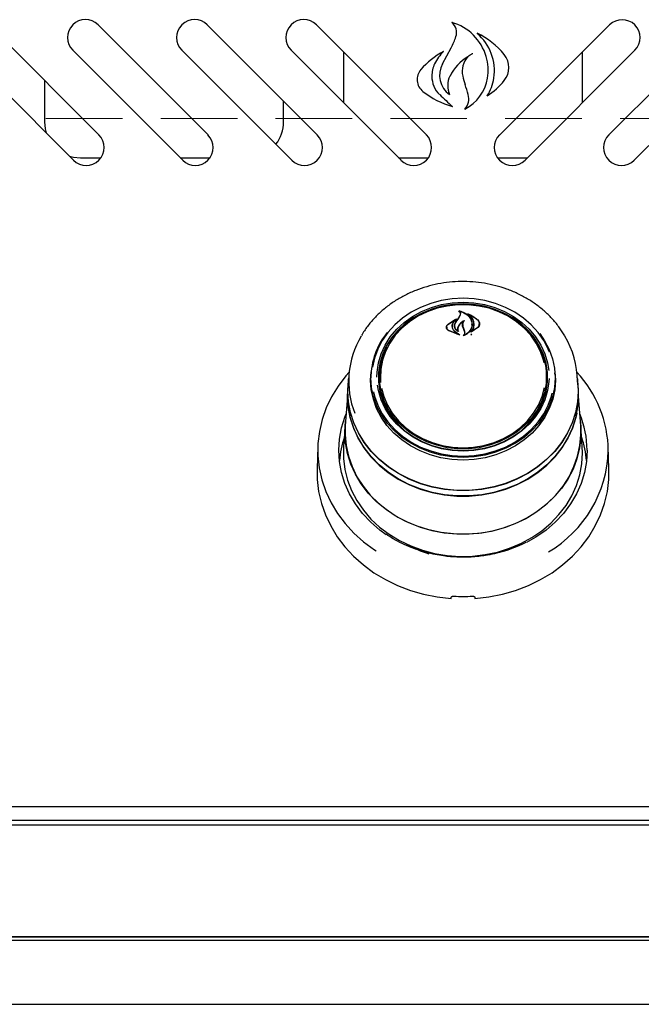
# Model space of a CAD drawing. Header units: inches. Extents: x 36 to 211, y 21 to 146.
# Tile 7 of 52: x 80.57 to 87.07, y 46.13 to 56.43. Entities that reach past the tile are written whole.
import ezdxf

# ---------------------------------------------------------------- set-up
doc = ezdxf.new("R2010")
doc.units = ezdxf.units.IN
doc.header["$LTSCALE"] = 16
doc.header["$MEASUREMENT"] = 0
doc.linetypes.add('HIDDEN', pattern=[0.075, 0.05, -0.025])
doc.layers.add('FORMAT', color=7, linetype='Continuous')

msp = doc.modelspace()

# ---------------------------------------------------------------- linework, layer by layer
at = {"color": 7, "linetype": 'Continuous', "lineweight": 25}
for p, q in [((81.396, 55.227), (80.247, 56.376)), ((82.537, 55.227), (81.388, 56.376)), ((83.678, 55.227), (82.529, 56.376)), ((84.819, 55.227), (83.67, 56.376)), ((85.585, 55.227), (86.734, 56.376)), ((86.726, 55.227), (87.875, 56.376)), ((84.987, 55.969), (85.078, 56.138)), ((79.982, 56.111), (81.131, 54.962)), ((81.123, 56.111), (82.272, 54.962)), ((82.264, 56.111), (83.413, 54.962)), ((83.405, 56.111), (84.554, 54.962)), ((83.952, 56.094), (83.952, 55.564)), ((86.999, 56.111), (85.85, 54.962)), ((86.452, 55.564), (86.452, 56.094)), ((88.14, 56.111), (86.991, 54.962)), ((80.827, 55.796), (80.827, 55.362)), ((83.327, 55.362), (83.327, 55.578)), ((81.202, 54.987), (81.417, 54.987)), ((82.247, 54.987), (82.558, 54.987)), ((84.529, 54.987), (84.84, 54.987)), ((85.564, 54.987), (85.874, 54.987)), ((85.112, 53.448), (85.202, 53.452)), ((85.163, 53.385), (85.163, 53.379)), ((85.176, 53.346), (85.176, 53.352)), ((85.202, 53.452), (85.268, 53.45)), ((85.259, 53.351), (85.259, 53.346)), ((85.044, 53.244), (85.136, 53.302)), ((85.045, 53.245), (85.123, 53.298)), ((85.124, 53.296), (85.096, 53.263)), ((85.124, 53.294), (85.124, 53.297)), ((85.125, 53.263), (85.158, 53.312)), ((85.156, 53.309), (85.173, 53.341)), ((85.158, 53.312), (85.175, 53.345)), ((85.372, 53.24), (85.372, 53.251)), ((85.031, 53.215), (85.031, 53.202)), ((85.167, 53.133), (85.052, 53.178)), ((85.158, 53.136), (85.053, 53.179)), ((85.088, 53.225), (85.088, 53.217)), ((85.115, 53.229), (85.115, 53.228)), ((85.115, 53.17), (85.159, 53.137)), ((85.116, 53.172), (85.168, 53.134)), ((85.147, 53.197), (85.147, 53.184)), ((85.151, 53.173), (85.151, 53.173)), ((85.207, 53.2), (85.198, 53.225)), ((85.199, 53.241), (85.199, 53.225)), ((85.209, 53.202), (85.2, 53.227)), ((85.219, 53.17), (85.207, 53.2)), ((85.221, 53.171), (85.209, 53.202)), ((85.221, 53.149), (85.221, 53.159)), ((85.357, 53.21), (85.288, 53.163)), ((85.294, 53.169), (85.294, 53.169)), ((85.295, 53.243), (85.295, 53.245)), ((85.355, 53.212), (85.295, 53.169)), ((85.287, 53.133), (85.294, 53.144)), ((84.236, 52.661), (84.242, 52.748)), ((84.241, 52.736), (84.239, 52.712)), ((84.33, 52.742), (84.328, 52.714)), ((86.075, 52.714), (86.073, 52.742)), ((86.164, 52.712), (86.163, 52.736)), ((84.009, 52.712), (84.001, 52.61)), ((84.327, 52.668), (84.328, 52.714)), ((86.085, 52.633), (86.086, 52.667)), ((86.402, 52.61), (86.395, 52.712)), ((83.999, 52.61), (83.995, 52.556)), ((83.999, 52.547), (84.001, 52.61)), ((86.408, 52.556), (86.404, 52.61)), ((86.41, 52.493), (86.408, 52.556)), ((83.993, 52.493), (83.971, 52.183)), ((86.432, 52.183), (86.41, 52.493)), ((83.969, 52.183), (83.954, 51.965)), ((86.449, 51.965), (86.434, 52.183)), ((83.684, 51.968), (83.676, 51.734)), ((86.452, 51.899), (86.449, 51.965)), ((86.727, 51.734), (86.719, 51.968)), ((85.172, 50.817), (85.172, 50.809)), ((85.231, 50.809), (85.231, 50.817)), ((104.952, 48.196), (65.452, 48.196)), ((65.49, 48.008), (104.914, 48.008)), ((101.973, 48.054), (68.431, 48.054)), ((65.49, 46.836), (104.914, 46.836)), ((101.827, 46.836), (68.577, 46.836)), ((101.827, 46.798), (68.577, 46.798)), ((66.327, 46.132), (104.077, 46.132))]:
    msp.add_line(p, q, dxfattribs=at)
at = {"color": 7, "linetype": 'Continuous', "lineweight": 25, "flags": 128}
for points in [[(80.827, 55.362), (80.834, 55.288), (80.844, 55.248)], [(81.089, 55.004), (81.129, 54.994), (81.202, 54.987)], [(85.202, 53.517), (85.087, 53.511), (84.974, 53.493), (84.864, 53.463), (84.759, 53.422), (84.66, 53.371), (84.57, 53.309), (84.488, 53.239), (84.417, 53.16), (84.358, 53.075), (84.311, 52.984), (84.276, 52.889), (84.256, 52.796)], [(84.302, 52.692), (84.304, 52.745), (84.318, 52.842), (84.346, 52.937), (84.388, 53.028), (84.442, 53.114), (84.509, 53.193), (84.586, 53.264), (84.673, 53.327), (84.768, 53.379), (84.871, 53.421), (84.978, 53.451), (85.089, 53.469), (85.202, 53.476)], [(85.202, 53.458), (85.091, 53.452), (84.982, 53.434), (84.876, 53.404), (84.775, 53.363), (84.681, 53.311), (84.595, 53.25), (84.519, 53.18), (84.454, 53.102), (84.4, 53.017), (84.359, 52.928), (84.332, 52.835), (84.318, 52.739), (84.318, 52.643), (84.332, 52.547), (84.359, 52.454), (84.4, 52.364), (84.454, 52.28), (84.519, 52.202), (84.595, 52.132), (84.681, 52.07), (84.775, 52.019), (84.876, 51.978), (84.982, 51.948), (85.091, 51.93), (85.202, 51.924), (85.313, 51.93), (85.422, 51.948), (85.528, 51.978), (85.628, 52.019), (85.722, 52.07), (85.808, 52.132), (85.884, 52.202), (85.95, 52.28), (86.003, 52.364), (86.044, 52.454), (86.072, 52.547), (86.086, 52.643), (86.086, 52.739), (86.072, 52.835), (86.044, 52.928), (86.003, 53.017), (85.95, 53.102), (85.884, 53.18), (85.808, 53.25), (85.722, 53.311), (85.628, 53.363), (85.528, 53.404), (85.422, 53.434), (85.313, 53.452), (85.202, 53.458)], [(85.167, 53.519), (85.202, 53.52), (85.246, 53.519)], [(86.105, 52.954), (86.093, 52.984), (86.046, 53.075), (85.986, 53.16), (85.915, 53.239), (85.834, 53.309), (85.743, 53.371), (85.645, 53.422), (85.54, 53.463), (85.43, 53.493), (85.317, 53.511), (85.202, 53.517)], [(85.202, 53.476), (85.314, 53.469), (85.425, 53.451), (85.533, 53.421), (85.635, 53.379), (85.73, 53.327), (85.818, 53.264), (85.895, 53.193), (85.961, 53.114), (86.016, 53.028), (86.057, 52.937), (86.085, 52.842), (86.098, 52.762)], [(86.05, 52.843), (86.044, 52.868), (86.012, 52.96), (85.968, 53.048), (85.91, 53.13), (85.841, 53.205), (85.762, 53.272), (85.673, 53.329), (85.577, 53.376), (85.474, 53.412), (85.367, 53.436), (85.257, 53.448), (85.146, 53.448), (85.037, 53.436), (84.93, 53.412), (84.827, 53.376), (84.731, 53.329), (84.642, 53.272), (84.562, 53.205), (84.493, 53.13), (84.436, 53.048), (84.391, 52.96), (84.36, 52.868), (84.342, 52.774), (84.338, 52.678), (84.341, 52.635)], [(86.004, 53.147), (86.054, 53.073), (86.102, 52.982), (86.136, 52.885), (86.157, 52.786), (86.164, 52.686), (86.157, 52.585), (86.136, 52.486), (86.102, 52.39), (86.054, 52.298), (85.994, 52.212), (85.922, 52.133), (85.84, 52.062), (85.749, 52), (85.649, 51.948), (85.543, 51.906), (85.432, 51.876), (85.318, 51.858), (85.202, 51.852), (85.086, 51.858), (84.971, 51.876), (84.86, 51.906), (84.754, 51.948), (84.655, 52), (84.563, 52.062), (84.481, 52.133), (84.409, 52.212), (84.349, 52.298), (84.302, 52.39), (84.267, 52.486), (84.246, 52.585), (84.239, 52.686), (84.239, 52.686)], [(85.986, 53.028), (86, 53.002), (86.039, 52.911), (86.064, 52.817), (86.074, 52.721), (86.071, 52.624), (86.053, 52.528), (86.021, 52.435), (85.976, 52.347), (85.918, 52.264), (85.848, 52.188), (85.768, 52.121), (85.678, 52.063), (85.581, 52.015), (85.477, 51.979), (85.369, 51.954), (85.258, 51.942), (85.146, 51.942), (85.035, 51.954), (84.927, 51.979), (84.823, 52.015), (84.725, 52.063), (84.636, 52.121), (84.555, 52.188), (84.486, 52.264), (84.428, 52.347), (84.382, 52.435), (84.351, 52.528), (84.333, 52.624), (84.329, 52.721), (84.34, 52.817), (84.365, 52.911), (84.403, 53.002), (84.405, 53.006)], [(84.011, 52.744), (83.978, 52.705), (83.897, 52.599), (83.828, 52.487), (83.772, 52.37), (83.729, 52.248), (83.701, 52.123), (83.686, 51.997), (83.685, 51.87), (83.699, 51.744), (83.726, 51.619), (83.768, 51.497), (83.822, 51.379), (83.89, 51.266), (83.97, 51.16), (84.061, 51.06), (84.163, 50.969), (84.275, 50.887), (84.293, 50.875)], [(86.162, 52.748), (86.167, 52.661), (86.16, 52.56), (86.139, 52.461), (86.104, 52.364), (86.056, 52.272), (85.996, 52.186), (85.924, 52.106), (85.842, 52.035), (85.75, 51.973), (85.65, 51.921), (85.544, 51.879), (85.433, 51.849), (85.318, 51.831), (85.202, 51.825), (85.085, 51.831), (84.971, 51.849), (84.859, 51.879), (84.753, 51.921), (84.653, 51.973), (84.562, 52.035), (84.479, 52.106), (84.407, 52.186), (84.347, 52.272), (84.299, 52.364), (84.265, 52.461), (84.243, 52.56), (84.236, 52.661), (84.236, 52.661)], [(83.997, 52.547), (84.004, 52.659), (84.006, 52.674)], [(86.398, 52.674), (86.399, 52.659), (86.407, 52.547), (86.399, 52.434), (86.378, 52.322), (86.343, 52.214), (86.295, 52.109), (86.234, 52.009), (86.161, 51.915), (86.076, 51.829), (85.982, 51.751), (85.878, 51.683), (85.766, 51.625), (85.648, 51.577), (85.524, 51.541), (85.397, 51.517), (85.267, 51.505), (85.137, 51.505), (85.007, 51.517), (84.879, 51.541), (84.756, 51.577), (84.637, 51.625), (84.526, 51.683), (84.422, 51.751), (84.327, 51.829), (84.243, 51.915), (84.169, 52.009), (84.108, 52.109), (84.06, 52.214), (84.025, 52.322), (84.004, 52.434), (83.997, 52.547), (83.997, 52.547)], [(86.101, 52.679), (86.1, 52.648), (86.085, 52.551), (86.057, 52.456), (86.016, 52.365), (85.961, 52.279), (85.895, 52.2), (85.818, 52.129), (85.73, 52.066), (85.635, 52.014), (85.533, 51.972), (85.425, 51.942), (85.314, 51.924), (85.202, 51.917), (85.089, 51.924), (84.978, 51.942), (84.871, 51.972), (84.768, 52.014), (84.673, 52.066), (84.586, 52.129), (84.509, 52.2), (84.442, 52.279), (84.388, 52.365), (84.346, 52.456), (84.318, 52.551), (84.308, 52.609)], [(83.995, 52.556), (83.993, 52.493), (84, 52.38), (84.021, 52.268), (84.056, 52.158), (84.105, 52.053), (84.166, 51.953), (84.24, 51.859), (84.324, 51.773), (84.419, 51.695), (84.524, 51.626), (84.636, 51.568), (84.754, 51.52), (84.878, 51.484), (85.006, 51.46), (85.136, 51.448), (85.267, 51.448), (85.397, 51.46), (85.525, 51.484), (85.649, 51.52), (85.768, 51.568), (85.88, 51.626), (85.984, 51.695), (86.079, 51.773), (86.164, 51.859), (86.237, 51.953), (86.299, 52.053), (86.347, 52.158), (86.382, 52.268), (86.403, 52.38), (86.41, 52.493)], [(86.402, 52.61), (86.404, 52.547), (86.397, 52.434), (86.376, 52.323), (86.341, 52.214), (86.293, 52.109), (86.232, 52.01), (86.159, 51.916), (86.075, 51.831), (85.98, 51.753), (85.877, 51.685), (85.765, 51.627), (85.647, 51.579), (85.523, 51.543), (85.396, 51.519), (85.267, 51.507), (85.137, 51.507), (85.007, 51.519), (84.88, 51.543), (84.757, 51.579), (84.638, 51.627), (84.527, 51.685), (84.423, 51.753), (84.329, 51.831), (84.244, 51.916), (84.171, 52.01), (84.11, 52.109), (84.062, 52.214), (84.027, 52.323), (84.006, 52.434), (83.999, 52.547)], [(84.265, 52.539), (84.276, 52.494), (84.311, 52.399), (84.358, 52.308), (84.417, 52.223), (84.488, 52.144), (84.57, 52.074), (84.66, 52.012), (84.759, 51.961), (84.864, 51.92), (84.974, 51.89), (85.087, 51.872), (85.202, 51.866), (85.317, 51.872), (85.43, 51.89), (85.54, 51.92), (85.645, 51.961), (85.743, 52.012), (85.834, 52.074), (85.915, 52.144), (85.986, 52.223), (86.046, 52.308), (86.093, 52.399), (86.127, 52.494), (86.135, 52.524)], [(84.35, 52.576), (84.374, 52.489), (84.412, 52.399), (84.463, 52.314), (84.526, 52.235), (84.601, 52.165), (84.685, 52.102), (84.778, 52.05), (84.878, 52.008), (84.983, 51.978), (85.091, 51.96), (85.202, 51.954)], [(85.202, 51.954), (85.312, 51.96), (85.421, 51.978), (85.526, 52.008), (85.626, 52.05), (85.718, 52.102), (85.803, 52.165), (85.877, 52.235), (85.94, 52.314), (85.992, 52.399), (86.03, 52.489), (86.054, 52.582)], [(86.39, 52.314), (86.38, 52.269), (86.345, 52.16), (86.297, 52.054), (86.235, 51.955), (86.162, 51.861), (86.078, 51.775), (85.983, 51.697), (85.879, 51.628), (85.767, 51.57), (85.648, 51.523), (85.524, 51.486), (85.397, 51.462), (85.267, 51.45), (85.136, 51.45), (85.007, 51.462), (84.879, 51.486), (84.755, 51.523), (84.637, 51.57), (84.525, 51.628), (84.421, 51.697), (84.326, 51.775), (84.241, 51.861), (84.168, 51.955), (84.107, 52.054), (84.059, 52.16), (84.024, 52.269), (84.002, 52.38), (83.995, 52.493), (83.996, 52.517)], [(84.4, 51.044), (84.334, 51.093), (84.237, 51.176), (84.152, 51.267), (84.078, 51.366), (84.016, 51.471), (83.968, 51.58), (83.933, 51.694), (83.911, 51.81), (83.904, 51.928), (83.911, 52.045), (83.933, 52.161), (83.968, 52.275), (83.98, 52.307)], [(83.967, 52.118), (83.974, 52.232), (83.976, 52.246)], [(86.428, 52.246), (86.435, 52.175), (86.435, 52.061), (86.421, 51.948), (86.393, 51.837), (86.352, 51.728), (86.297, 51.625), (86.231, 51.527), (86.152, 51.435), (86.063, 51.352), (85.964, 51.277), (85.857, 51.211), (85.742, 51.156), (85.621, 51.112), (85.495, 51.079), (85.366, 51.058), (85.235, 51.049), (85.103, 51.052), (84.973, 51.067), (84.845, 51.094), (84.722, 51.133), (84.603, 51.182), (84.492, 51.243), (84.389, 51.313), (84.295, 51.393), (84.211, 51.48), (84.138, 51.575), (84.077, 51.676), (84.029, 51.782), (83.995, 51.892), (83.974, 52.004), (83.967, 52.118), (83.967, 52.118)], [(83.971, 52.183), (83.97, 52.09), (83.98, 51.976), (84.004, 51.865), (84.042, 51.756), (84.093, 51.651), (84.157, 51.552), (84.232, 51.459), (84.319, 51.373), (84.415, 51.296), (84.52, 51.229), (84.633, 51.171), (84.753, 51.124), (84.877, 51.088), (85.006, 51.064), (85.136, 51.052), (85.267, 51.052), (85.398, 51.064), (85.526, 51.088), (85.651, 51.124), (85.77, 51.171), (85.883, 51.229), (85.988, 51.296), (86.085, 51.373), (86.171, 51.459), (86.247, 51.552), (86.31, 51.651), (86.361, 51.756), (86.399, 51.865), (86.423, 51.976), (86.434, 52.09), (86.432, 52.183)], [(83.954, 51.965), (83.954, 51.957), (83.954, 51.842), (83.968, 51.727), (83.996, 51.615), (84.038, 51.505), (84.093, 51.4), (84.16, 51.301), (84.239, 51.208), (84.33, 51.124), (84.43, 51.048), (84.539, 50.982), (84.655, 50.926), (84.778, 50.881), (84.905, 50.848), (85.036, 50.826), (85.168, 50.817), (85.301, 50.82), (85.433, 50.836), (85.563, 50.863), (85.688, 50.902), (85.807, 50.952), (85.92, 51.014), (86.025, 51.085), (86.12, 51.165), (86.205, 51.254), (86.279, 51.35), (86.34, 51.452), (86.389, 51.559), (86.424, 51.671), (86.445, 51.784), (86.452, 51.899), (86.452, 51.899)], [(86.499, 51.928), (86.492, 51.81), (86.471, 51.694), (86.436, 51.58), (86.387, 51.471), (86.325, 51.366), (86.252, 51.267), (86.166, 51.176), (86.07, 51.093), (85.964, 51.019), (85.865, 50.962)], [(83.676, 51.734), (83.678, 51.622), (83.693, 51.496), (83.721, 51.372), (83.764, 51.251), (83.819, 51.135), (83.887, 51.023), (83.967, 50.917), (84.058, 50.819), (84.16, 50.728), (84.271, 50.646), (84.391, 50.574), (84.518, 50.512), (84.652, 50.461), (84.79, 50.421), (84.932, 50.393), (85.077, 50.377)], [(85.327, 50.377), (85.471, 50.393), (85.614, 50.421), (85.752, 50.461), (85.885, 50.512), (86.013, 50.574), (86.132, 50.646), (86.243, 50.728), (86.345, 50.819), (86.436, 50.917), (86.516, 51.023), (86.584, 51.135), (86.64, 51.251), (86.682, 51.372), (86.711, 51.496), (86.726, 51.622), (86.727, 51.734)], [(85.793, 50.946), (85.701, 50.899), (85.623, 50.867)]]:
    msp.add_lwpolyline(points, dxfattribs=at)
at = {"color": 7, "linetype": 'Continuous', "lineweight": 25}
for centre, radius, start, end in [((81.255, 56.244), 0.188, 45, 225), ((82.396, 56.244), 0.188, 45, 225), ((83.537, 56.244), 0.188, 45, 225), ((84.937, 55.895), 0.529, 16.4506, 73.6994), ((84.991, 56.296), 0.143, 343.0027, 48.2634), ((86.866, 56.244), 0.187, 315, 135), ((84.553, 56.43), 0.601, 330.9269, 343.0027), ((85.017, 55.571), 0.791, 38.8329, 65.1356), ((85.015, 55.896), 0.515, 351.511, 49.5323), ((85.458, 55.287), 0.934, 119.5165, 138.2901), ((85.306, 55.782), 0.442, 134.109, 154.9723), ((85.5, 55.629), 0.483, 120.7515, 153.997), ((85.423, 55.89), 0.23, 137.8181, 192.3147), ((84.973, 55.905), 0.492, 350.0455, 16.4506), ((85.464, 55.93), 0.217, 321.1671, 38.8329), ((85.18, 55.841), 0.304, 154.9723, 180), ((85.208, 55.851), 0.251, 151.7561, 234.3386), ((84.878, 55.805), 0.156, 138.2901, 232.5625), ((85.148, 55.841), 0.272, 180, 225.5053), ((85.27, 55.741), 0.228, 153.997, 204.1902), ((85.901, 55.994), 0.719, 192.3147, 199.5692), ((85.008, 55.899), 0.457, 297.9379, 350.0455), ((83.945, 55.299), 1.356, 14.8691, 19.5692), ((85.068, 55.888), 0.462, 326.6923, 351.511), ((85.06, 56.256), 0.736, 302.3826, 321.1671), ((85.36, 56.435), 0.951, 232.5625, 253.6101), ((86.978, 57.703), 2.882, 225.5053, 229.1397), ((85.093, 55.604), 0.169, 319.8072, 14.8691), ((82.952, 55.362), 0.375, 321.6363, 0), ((81.263, 55.094), 0.188, 225, 45), ((82.404, 55.094), 0.187, 225, 45), ((83.545, 55.094), 0.187, 225, 45), ((84.686, 55.094), 0.188, 225, 45), ((85.717, 55.094), 0.188, 135, 315), ((86.858, 55.094), 0.188, 135, 315), ((92.787, 48.052), 9.267, 145.4389, 145.7917), ((85.003, 52.678), 0.764, 140.9174, 179.4321), ((84.921, 52.65), 0.914, 149.0279, 201.5954), ((85.47, 52.646), 0.927, 0.2413, 30.678), ((84.99, 52.667), 0.672, 156.8618, 182.9101), ((85.41, 52.666), 0.675, 0.0986, 23.0948), ((85.505, 51.914), 1.215, 0.3953, 43.0876), ((85.001, 52.671), 0.674, 180.1873, 206.7427), ((85.405, 52.67), 0.671, 333.2194, 3.8079), ((85.507, 51.926), 0.992, 0.1119, 22.5636), ((84.895, 51.742), 0.987, 161.02, 175.5498), ((85.509, 51.742), 0.987, 4.4502, 18.98), ((85.447, 51.961), 1.274, 300.6207, 358.2355), ((85.18, 51.957), 1.161, 240.5972, 253.2646), ((85.202, 52.159), 1.761, 266.8186, 273.1814)]:
    msp.add_arc(centre, radius, start, end, dxfattribs=at)
for centre, major_axis, start_param, end_param in [((84.89, 50.626), (1.547, 9.033), 4.689058, 4.69059), ((85.514, 50.626), (-1.547, 9.033), 1.592595, 1.594127)]:
    msp.add_ellipse(centre, major_axis=major_axis, ratio=0.024697, start_param=start_param, end_param=end_param, dxfattribs=at)
for points, knots in [([(85.109, 56.388), (85.109, 56.388), (85.108, 56.389), (85.102, 56.393), (85.094, 56.398), (85.088, 56.402), (85.086, 56.402), (85.086, 56.403), (85.086, 56.403), (85.086, 56.403)], [0, 0, 0, 0, 0.004815, 0.18395, 0.766169, 0.911196, 0.956101, 0.980992, 1, 1, 1, 1]), ([(85.389, 56.26), (85.389, 56.26), (85.381, 56.266), (85.368, 56.275), (85.355, 56.284), (85.35, 56.287), (85.349, 56.288), (85.349, 56.288), (85.349, 56.288), (85.349, 56.288)], [0, 0, 0, 0, 0.003834, 0.62461, 0.907049, 0.966234, 0.983452, 0.992783, 1, 1, 1, 1]), ([(84.998, 56.1), (84.998, 56.1), (84.998, 56.1), (84.998, 56.1), (84.997, 56.099), (84.993, 56.096), (84.98, 56.086), (84.968, 56.076), (84.96, 56.069), (84.96, 56.069)], [0, 0, 0, 0, 0.006716, 0.015378, 0.031451, 0.087429, 0.356269, 0.996271, 1, 1, 1, 1]), ([(85.252, 56.044), (85.252, 56.044), (85.252, 56.044), (85.253, 56.045), (85.254, 56.045), (85.258, 56.049), (85.27, 56.058), (85.285, 56.068), (85.298, 56.075), (85.303, 56.078), (85.304, 56.079), (85.304, 56.079)], [0, 0, 0, 0, 0.00613, 0.014062, 0.028507, 0.076583, 0.302443, 0.731819, 0.934256, 0.995747, 1, 1, 1, 1]), ([(85.046, 55.669), (85.046, 55.669), (85.05, 55.663), (85.055, 55.656), (85.06, 55.649), (85.061, 55.648), (85.062, 55.647), (85.062, 55.647), (85.062, 55.647)], [0, 0, 0, 0, 0.005133, 0.701856, 0.884522, 0.942216, 0.974167, 1, 1, 1, 1]), ([(85.454, 55.634), (85.454, 55.634), (85.454, 55.634), (85.454, 55.635), (85.455, 55.636), (85.46, 55.641), (85.467, 55.648), (85.474, 55.655), (85.476, 55.658), (85.476, 55.658)], [0, 0, 0, 0, 0.0157714, 0.0363508, 0.0732439, 0.191226, 0.6964944, 0.9953234, 1, 1, 1, 1]), ([(85.063, 55.54), (85.063, 55.54), (85.066, 55.538), (85.075, 55.533), (85.084, 55.528), (85.09, 55.524), (85.092, 55.524), (85.092, 55.523), (85.092, 55.523), (85.092, 55.523)], [0, 0, 0, 0, 0.004692, 0.340663, 0.81834, 0.929944, 0.965151, 0.984869, 1, 1, 1, 1]), ([(85.222, 55.495), (85.222, 55.495), (85.222, 55.495), (85.222, 55.495), (85.223, 55.496), (85.229, 55.501), (85.237, 55.508), (85.243, 55.514), (85.245, 55.517), (85.245, 55.517)], [0, 0, 0, 0, 0.014443, 0.033327, 0.067687, 0.181574, 0.692143, 0.995496, 1, 1, 1, 1]), ([(86.265, 53.125), (86.248, 53.153), (86.211, 53.212), (86.142, 53.296), (86.062, 53.376), (85.972, 53.449), (85.875, 53.513), (85.77, 53.569), (85.66, 53.615), (85.545, 53.65), (85.426, 53.676), (85.305, 53.69), (85.182, 53.694), (85.06, 53.687), (84.94, 53.669), (84.822, 53.64), (84.708, 53.601), (84.599, 53.552), (84.496, 53.494), (84.401, 53.426), (84.314, 53.351), (84.237, 53.268), (84.178, 53.192), (84.15, 53.143), (84.14, 53.126)], [0, 0, 0, 0, 0.041689, 0.088111, 0.134593, 0.181131, 0.227717, 0.274343, 0.321001, 0.367685, 0.414387, 0.461104, 0.507831, 0.554567, 0.601309, 0.648053, 0.694797, 0.741535, 0.788262, 0.834971, 0.881651, 0.928292, 0.974883, 1, 1, 1, 1]), ([(85.156, 53.382), (85.156, 53.382), (85.155, 53.382), (85.155, 53.382), (85.155, 53.383), (85.155, 53.383), (85.155, 53.383), (85.156, 53.383), (85.156, 53.383), (85.156, 53.383), (85.156, 53.383), (85.156, 53.383)], [0, 0, 0, 0, 0.122958, 0.245848, 0.370364, 0.495902, 0.620786, 0.743612, 0.86394, 0.982468, 1, 1, 1, 1]), ([(85.156, 53.383), (85.175, 53.378), (85.213, 53.368), (85.259, 53.334), (85.282, 53.303), (85.289, 53.285), (85.29, 53.282)], [0, 0, 0, 0, 0.296384, 0.623257, 0.953009, 1, 1, 1, 1]), ([(85.173, 53.341), (85.174, 53.345), (85.177, 53.354), (85.173, 53.366), (85.165, 53.376), (85.158, 53.38), (85.156, 53.382)], [0, 0, 0, 0, 0.278319, 0.556603, 0.835284, 1, 1, 1, 1]), ([(85.165, 53.385), (85.164, 53.385), (85.164, 53.385), (85.164, 53.385), (85.164, 53.385), (85.163, 53.385), (85.163, 53.385), (85.163, 53.385), (85.163, 53.384), (85.163, 53.384), (85.164, 53.384)], [0, 0, 0, 0, 0.125682, 0.251371, 0.377027, 0.503505, 0.631368, 0.760594, 0.890567, 1, 1, 1, 1]), ([(85.175, 53.345), (85.176, 53.349), (85.179, 53.358), (85.175, 53.372), (85.168, 53.38), (85.164, 53.384), (85.164, 53.384)], [0, 0, 0, 0, 0.322031, 0.64419, 0.966616, 1, 1, 1, 1]), ([(85.165, 53.385), (85.183, 53.379), (85.22, 53.367), (85.265, 53.331), (85.281, 53.3), (85.288, 53.285)], [0, 0, 0, 0, 0.321882, 0.666054, 1, 1, 1, 1]), ([(85.247, 53.352), (85.247, 53.352), (85.247, 53.352), (85.247, 53.352), (85.247, 53.353), (85.247, 53.353), (85.247, 53.353), (85.247, 53.353), (85.248, 53.353), (85.248, 53.353), (85.248, 53.353), (85.248, 53.353)], [0, 0, 0, 0, 0.1174, 0.234738, 0.353577, 0.473635, 0.593524, 0.711905, 0.828134, 0.942556, 1, 1, 1, 1]), ([(85.314, 53.219), (85.316, 53.235), (85.318, 53.268), (85.294, 53.314), (85.266, 53.34), (85.248, 53.351), (85.247, 53.352)], [0, 0, 0, 0, 0.324347, 0.648697, 0.972588, 1, 1, 1, 1]), ([(85.248, 53.353), (85.274, 53.342), (85.315, 53.325), (85.345, 53.298), (85.357, 53.288)], [0, 0, 0, 0, 0.635991, 1, 1, 1, 1]), ([(85.261, 53.352), (85.26, 53.352), (85.26, 53.352), (85.26, 53.352), (85.26, 53.352), (85.259, 53.351), (85.259, 53.351), (85.259, 53.351), (85.259, 53.351), (85.259, 53.35), (85.259, 53.35), (85.259, 53.35)], [0, 0, 0, 0, 0.116355, 0.232718, 0.349012, 0.465942, 0.584001, 0.703207, 0.823076, 0.942819, 1, 1, 1, 1]), ([(85.316, 53.22), (85.317, 53.237), (85.319, 53.27), (85.298, 53.317), (85.272, 53.34), (85.259, 53.35)], [0, 0, 0, 0, 0.348804, 0.697654, 1, 1, 1, 1]), ([(85.261, 53.352), (85.286, 53.339), (85.321, 53.322), (85.348, 53.297), (85.355, 53.29)], [0, 0, 0, 0, 0.718758, 1, 1, 1, 1]), ([(85.096, 53.263), (85.092, 53.254), (85.087, 53.242), (85.086, 53.229), (85.086, 53.226)], [0, 0, 0, 0, 0.775744, 1, 1, 1, 1]), ([(85.098, 53.26), (85.094, 53.251), (85.089, 53.24), (85.088, 53.228), (85.088, 53.225)], [0, 0, 0, 0, 0.779129, 1, 1, 1, 1]), ([(85.137, 53.301), (85.127, 53.293), (85.111, 53.281), (85.101, 53.265), (85.098, 53.26)], [0, 0, 0, 0, 0.666173, 1, 1, 1, 1]), ([(85.154, 53.168), (85.147, 53.172), (85.132, 53.182), (85.117, 53.202), (85.111, 53.227), (85.115, 53.247), (85.121, 53.258), (85.124, 53.262)], [0, 0, 0, 0, 0.1990292, 0.4256165, 0.654006, 0.8841002, 1, 1, 1, 1]), ([(85.149, 53.173), (85.143, 53.177), (85.129, 53.188), (85.117, 53.21), (85.113, 53.234), (85.119, 53.252), (85.124, 53.262), (85.125, 53.263)], [0, 0, 0, 0, 0.211272, 0.452056, 0.6939, 0.936584, 1, 1, 1, 1]), ([(85.124, 53.296), (85.124, 53.296), (85.124, 53.297), (85.124, 53.297), (85.124, 53.297), (85.124, 53.297), (85.124, 53.298), (85.124, 53.298), (85.123, 53.298), (85.123, 53.298), (85.123, 53.298), (85.123, 53.298)], [0, 0, 0, 0, 0.118329, 0.236631, 0.355578, 0.474929, 0.59401, 0.712266, 0.829512, 0.946013, 1, 1, 1, 1]), ([(85.136, 53.302), (85.136, 53.302), (85.136, 53.302), (85.136, 53.302), (85.137, 53.302), (85.137, 53.302), (85.137, 53.302), (85.137, 53.302), (85.137, 53.301), (85.137, 53.301), (85.137, 53.301), (85.137, 53.301)], [0, 0, 0, 0, 0.1132313, 0.2264744, 0.3395849, 0.453555, 0.5691207, 0.6863529, 0.8046002, 0.9227345, 1, 1, 1, 1]), ([(85.214, 53.282), (85.201, 53.274), (85.175, 53.259), (85.16, 53.237), (85.153, 53.227)], [0, 0, 0, 0, 0.554435, 1, 1, 1, 1]), ([(85.207, 53.274), (85.193, 53.265), (85.173, 53.251), (85.16, 53.232), (85.155, 53.225)], [0, 0, 0, 0, 0.641489, 1, 1, 1, 1]), ([(85.198, 53.225), (85.197, 53.233), (85.195, 53.248), (85.202, 53.264), (85.207, 53.272), (85.208, 53.273)], [0, 0, 0, 0, 0.456278, 0.9125348, 1, 1, 1, 1]), ([(85.2, 53.227), (85.199, 53.234), (85.197, 53.249), (85.205, 53.268), (85.213, 53.278), (85.216, 53.281)], [0, 0, 0, 0, 0.387704, 0.775509, 1, 1, 1, 1]), ([(85.214, 53.282), (85.215, 53.282), (85.215, 53.283), (85.215, 53.283), (85.215, 53.283), (85.216, 53.282), (85.216, 53.282), (85.216, 53.282), (85.216, 53.282), (85.216, 53.281), (85.216, 53.281), (85.216, 53.281)], [0, 0, 0, 0, 0.119189, 0.238395, 0.35727, 0.476272, 0.595953, 0.716576, 0.837999, 0.959726, 1, 1, 1, 1]), ([(85.288, 53.285), (85.292, 53.269), (85.298, 53.248), (85.294, 53.226), (85.293, 53.22)], [0, 0, 0, 0, 0.736127, 1, 1, 1, 1]), ([(85.29, 53.282), (85.294, 53.267), (85.3, 53.246), (85.296, 53.224), (85.295, 53.219)], [0, 0, 0, 0, 0.73988, 1, 1, 1, 1]), ([(85.355, 53.29), (85.36, 53.284), (85.369, 53.272), (85.373, 53.251), (85.369, 53.23), (85.36, 53.218), (85.355, 53.212)], [0, 0, 0, 0, 0.249256, 0.498559, 0.748955, 1, 1, 1, 1]), ([(85.357, 53.288), (85.361, 53.282), (85.371, 53.27), (85.375, 53.249), (85.371, 53.228), (85.361, 53.216), (85.357, 53.21)], [0, 0, 0, 0, 0.249695, 0.499307, 0.750821, 1, 1, 1, 1]), ([(85.052, 53.178), (85.047, 53.181), (85.037, 53.188), (85.03, 53.203), (85.028, 53.218), (85.033, 53.233), (85.04, 53.241), (85.044, 53.244)], [0, 0, 0, 0, 0.206317, 0.412583, 0.61997, 0.827569, 1, 1, 1, 1]), ([(85.053, 53.179), (85.048, 53.183), (85.039, 53.19), (85.032, 53.204), (85.03, 53.219), (85.035, 53.234), (85.042, 53.242), (85.045, 53.245)], [0, 0, 0, 0, 0.205659, 0.411397, 0.617777, 0.824282, 1, 1, 1, 1]), ([(85.086, 53.226), (85.087, 53.217), (85.089, 53.2), (85.102, 53.181), (85.112, 53.173), (85.115, 53.17)], [0, 0, 0, 0, 0.4270579, 0.8542564, 1, 1, 1, 1]), ([(85.088, 53.225), (85.089, 53.216), (85.091, 53.199), (85.104, 53.182), (85.114, 53.174), (85.116, 53.172)], [0, 0, 0, 0, 0.429095, 0.858259, 1, 1, 1, 1]), ([(85.153, 53.227), (85.15, 53.22), (85.144, 53.206), (85.145, 53.187), (85.149, 53.177), (85.151, 53.173)], [0, 0, 0, 0, 0.407828, 0.815767, 1, 1, 1, 1]), ([(85.155, 53.225), (85.152, 53.218), (85.146, 53.205), (85.147, 53.185), (85.153, 53.173), (85.155, 53.169)], [0, 0, 0, 0, 0.368991, 0.737957, 1, 1, 1, 1]), ([(85.149, 53.173), (85.149, 53.172), (85.149, 53.172), (85.15, 53.172), (85.15, 53.172), (85.15, 53.173), (85.151, 53.173), (85.151, 53.173), (85.151, 53.173), (85.151, 53.173), (85.151, 53.173)], [0, 0, 0, 0, 0.128671, 0.257359, 0.385695, 0.513899, 0.642393, 0.771469, 0.901171, 1, 1, 1, 1]), ([(85.155, 53.169), (85.155, 53.169), (85.156, 53.168), (85.156, 53.168), (85.155, 53.168), (85.155, 53.168), (85.155, 53.168), (85.155, 53.168), (85.154, 53.168), (85.154, 53.168), (85.154, 53.168)], [0, 0, 0, 0, 0.130327, 0.260648, 0.391015, 0.52077, 0.649482, 0.777186, 0.904362, 1, 1, 1, 1]), ([(85.204, 53.125), (85.206, 53.128), (85.214, 53.134), (85.22, 53.147), (85.222, 53.16), (85.22, 53.168), (85.219, 53.17)], [0, 0, 0, 0, 0.2059984, 0.5246527, 0.8451005, 1, 1, 1, 1]), ([(85.295, 53.219), (85.29, 53.205), (85.28, 53.176), (85.246, 53.143), (85.217, 53.13), (85.205, 53.124)], [0, 0, 0, 0, 0.359986, 0.720088, 1, 1, 1, 1]), ([(85.212, 53.13), (85.215, 53.133), (85.221, 53.142), (85.224, 53.156), (85.222, 53.166), (85.221, 53.171)], [0, 0, 0, 0, 0.292797, 0.676008, 1, 1, 1, 1]), ([(85.293, 53.22), (85.288, 53.206), (85.278, 53.177), (85.247, 53.147), (85.222, 53.133), (85.213, 53.129)], [0, 0, 0, 0, 0.384901, 0.76993, 1, 1, 1, 1]), ([(85.287, 53.165), (85.296, 53.176), (85.308, 53.193), (85.313, 53.213), (85.314, 53.219)], [0, 0, 0, 0, 0.670266, 1, 1, 1, 1]), ([(85.288, 53.163), (85.288, 53.163), (85.288, 53.163), (85.288, 53.163), (85.287, 53.163), (85.287, 53.164), (85.287, 53.164), (85.287, 53.164), (85.287, 53.164), (85.287, 53.164), (85.287, 53.165)], [0, 0, 0, 0, 0.122784, 0.245592, 0.367887, 0.490065, 0.612785, 0.736474, 0.861145, 1, 1, 1, 1]), ([(85.294, 53.17), (85.302, 53.182), (85.312, 53.198), (85.316, 53.216), (85.316, 53.22)], [0, 0, 0, 0, 0.76638, 1, 1, 1, 1]), ([(85.294, 53.17), (85.294, 53.17), (85.294, 53.17), (85.294, 53.169), (85.294, 53.169), (85.294, 53.169), (85.294, 53.169), (85.295, 53.169), (85.295, 53.169), (85.295, 53.169), (85.295, 53.169)], [0, 0, 0, 0, 0.12555, 0.251096, 0.376667, 0.501883, 0.626495, 0.750523, 0.874242, 1, 1, 1, 1]), ([(85.168, 53.134), (85.168, 53.134), (85.168, 53.134), (85.168, 53.134), (85.168, 53.134), (85.168, 53.133), (85.168, 53.133), (85.167, 53.133), (85.167, 53.133), (85.167, 53.133), (85.167, 53.133)], [0, 0, 0, 0, 0.125303, 0.250585, 0.376363, 0.502348, 0.627958, 0.752778, 0.876747, 1, 1, 1, 1]), ([(85.205, 53.124), (85.205, 53.124), (85.204, 53.124), (85.204, 53.124), (85.204, 53.124), (85.204, 53.124), (85.203, 53.124), (85.203, 53.125), (85.203, 53.125), (85.203, 53.125), (85.204, 53.125), (85.204, 53.125)], [0, 0, 0, 0, 0.11853, 0.237069, 0.355476, 0.47419, 0.593593, 0.71377, 0.83447, 0.955209, 1, 1, 1, 1]), ([(85.287, 53.133), (85.287, 53.133), (85.287, 53.133), (85.287, 53.133), (85.287, 53.132)], [0, 0, 0, 0, 0.557117, 1, 1, 1, 1]), ([(85.202, 50.808), (85.158, 50.809), (85.097, 50.81), (85.008, 50.82), (84.932, 50.832), (84.843, 50.851), (84.751, 50.877), (84.657, 50.91), (84.564, 50.952), (84.476, 50.997), (84.423, 51.033), (84.399, 51.049)], [0, 0, 0, 0, 0.150331, 0.211212, 0.31224, 0.417127, 0.529626, 0.647041, 0.768305, 0.892592, 1, 1, 1, 1]), ([(85.858, 50.963), (85.853, 50.96), (85.816, 50.939), (85.741, 50.908), (85.636, 50.871), (85.534, 50.844), (85.444, 50.827), (85.363, 50.816), (85.285, 50.809), (85.23, 50.808), (85.202, 50.808)], [0, 0, 0, 0, 0.026221, 0.19485, 0.360216, 0.518304, 0.659152, 0.761988, 0.877149, 1, 1, 1, 1]), ([(85.079, 50.391), (85.08, 50.392), (85.081, 50.395), (85.086, 50.398), (85.092, 50.4), (85.099, 50.401), (85.103, 50.401), (85.104, 50.401)], [0, 0, 0, 0, 0.2264726, 0.4529363, 0.6796769, 0.9070377, 1, 1, 1, 1]), ([(85.299, 50.401), (85.302, 50.401), (85.308, 50.401), (85.315, 50.399), (85.321, 50.396), (85.324, 50.393), (85.324, 50.391), (85.324, 50.391)], [0, 0, 0, 0, 0.2278958, 0.4558008, 0.6834326, 0.9104559, 1, 1, 1, 1])]:
    msp.add_open_spline(points, degree=3, knots=knots, dxfattribs=at)
at = {"layer": 'FORMAT', "linetype": 'HIDDEN', "lineweight": 18}
msp.add_line((41.243, 55.396), (205.02, 55.396), dxfattribs=at)

doc.saveas('drawing.dxf')
